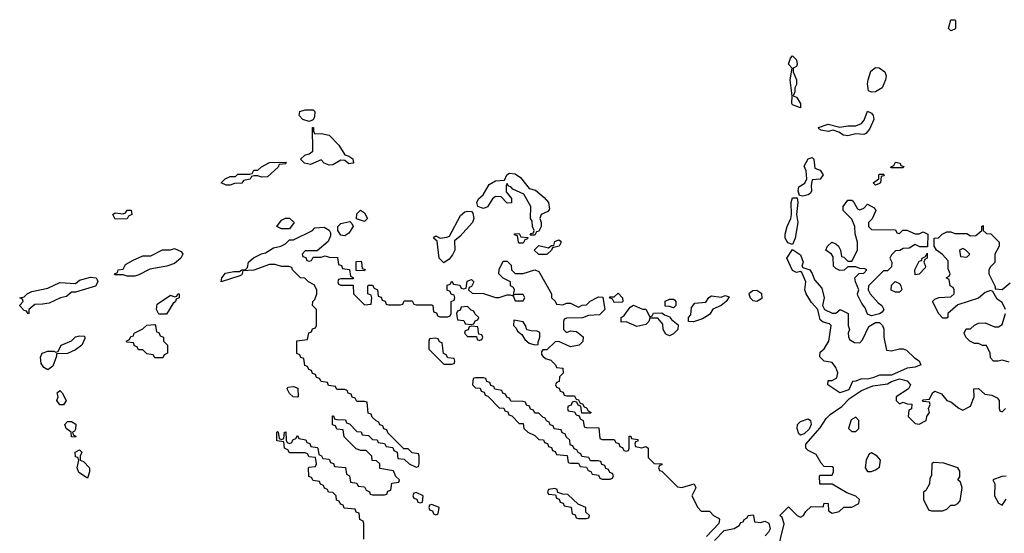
# Model space of a CAD drawing. Header units: inches. Extents: x 2701323 to 2964515, y 494916 to 722124.
# Tile 28 of 256: x 2752188 to 2757160, y 621820 to 624414. Entities that reach past the tile are written whole.
import ezdxf

# ---------------------------------------------------------------- set-up
doc = ezdxf.new("R2010")
doc.units = ezdxf.units.IN
doc.header["$MEASUREMENT"] = 0
doc.layers.add('C7652', color=7, linetype='Continuous')

msp = doc.modelspace()

# ---------------------------------------------------------------- linework, layer by layer
at = {"layer": 'C7652', "color": 2}
for points, elevation in [([(2756890, 624358), (2756878, 624370), (2756890, 624414), (2756910, 624414), (2756914, 624410), (2756914, 624370), (2756910, 624366)], 2), ([(2756130, 623969.2), (2756090, 623984), (2756087, 623990), (2756088.9, 624028.9), (2756079, 624110), (2756088, 624170), (2756069.6, 624190), (2756080.4, 624219.6), (2756090, 624232), (2756110, 624212), (2756113.4, 624190), (2756110, 624178), (2756094, 624170), (2756094, 624150), (2756110.6, 624110), (2756110, 624086), (2756102, 624070), (2756102, 624050), (2756094, 624030), (2756110, 624022), (2756130.6, 623990.6)], 2), ([(2756488.7, 624048.7), (2756474.6, 624054.6), (2756469.2, 624090), (2756472, 624110), (2756486, 624154), (2756510, 624172), (2756528.4, 624171.6), (2756556, 624150), (2756562.8, 624130), (2756560.7, 624110), (2756544, 624070), (2756510, 624049.3)], 2), ([(2753650, 623899), (2753618, 623910), (2753599, 623930), (2753602, 623950), (2753630, 623959.1), (2753670, 623958.8), (2753678.8, 623950), (2753677.3, 623922.7), (2753670, 623908)], 2), ([(2756450, 623834), (2756410, 623838), (2756370, 623826.6), (2756348, 623830), (2756325.2, 623845.2), (2756295.3, 623855.3), (2756270, 623849.3), (2756235.3, 623855.3), (2756223.1, 623863.1), (2756222, 623870), (2756270, 623886.8), (2756330, 623870.8), (2756370, 623878), (2756410, 623877.3), (2756439, 623890), (2756452.7, 623907.3), (2756470, 623952), (2756490, 623942), (2756498, 623930), (2756501, 623910), (2756479.3, 623860.7), (2756461, 623839)], 2), ([(2753678, 623838), (2753710, 623838.8), (2753751, 623830), (2753799.9, 623779.9), (2753830, 623731), (2753850, 623724.7), (2753870.7, 623710.7), (2753874, 623690), (2753870, 623689.2), (2753850, 623686), (2753830, 623702), (2753810, 623704), (2753770, 623681.2), (2753750, 623679), (2753726, 623690), (2753710, 623706), (2753656.9, 623683.1), (2753626, 623690), (2753606, 623710), (2753628, 623730), (2753650, 623736), (2753668.7, 623750), (2753666, 623870), (2753672, 623870), (2753672, 623850)], 2), ([(2753410, 623618), (2753390, 623626), (2753370, 623626), (2753358, 623622), (2753351.6, 623608.4), (2753318, 623602), (2753310, 623588), (2753272.7, 623587.3), (2753250, 623578), (2753230, 623578), (2753206, 623590), (2753226, 623610), (2753250, 623622), (2753278, 623622), (2753290, 623634), (2753350, 623634), (2753362, 623638), (2753370, 623654), (2753390, 623654), (2753408.4, 623671.6), (2753450, 623692), (2753530, 623694), (2753534, 623690), (2753530, 623686), (2753498, 623682), (2753494, 623670), (2753439.6, 623620.4)], 2), ([(2756143.1, 623523.1), (2756126, 623526), (2756119, 623550), (2756122, 623570), (2756152.3, 623587.7), (2756162.7, 623610), (2756159, 623650), (2756150, 623674), (2756170, 623712), (2756190, 623718), (2756198, 623710), (2756203.6, 623663.6), (2756230, 623654), (2756244.7, 623630), (2756230, 623608.7), (2756190, 623606), (2756184, 623576), (2756186.8, 623550), (2756182, 623538), (2756170, 623529)], 2), ([(2756590, 623666), (2756586, 623670), (2756602, 623678), (2756610, 623694), (2756634, 623690), (2756638, 623678), (2756652.7, 623672.7), (2756650, 623666)], 2), ([(2754766, 623326), (2754770, 623334), (2754782, 623338), (2754786, 623350), (2754778, 623370), (2754776.4, 623396.4), (2754768, 623410), (2754768.7, 623470), (2754733.6, 623533.6), (2754678, 623558), (2754670, 623568), (2754654.6, 623574.6), (2754650, 623586), (2754644.7, 623575.3), (2754644.7, 623544.7), (2754671.6, 623511.6), (2754670.9, 623489.1), (2754650, 623488), (2754619, 623519), (2754590, 623521.2), (2754576, 623510), (2754550, 623469), (2754530, 623461.2), (2754502, 623470), (2754497.2, 623490), (2754504, 623510), (2754528.7, 623530), (2754558.6, 623581.4), (2754590, 623600.7), (2754636.4, 623603.6), (2754648, 623630), (2754661.5, 623638.5), (2754690, 623636.3), (2754717.6, 623617.6), (2754761.1, 623561.1), (2754792.5, 623552.5), (2754836.7, 623516.7), (2754858.8, 623490), (2754863.6, 623456.4), (2754855.3, 623444.7), (2754822, 623430), (2754814, 623410), (2754822, 623390), (2754822, 623370), (2754810, 623346), (2754798, 623342), (2754790, 623326)], 2), ([(2756510, 623578), (2756498, 623590), (2756526, 623610), (2756526, 623630), (2756530, 623634), (2756550, 623634), (2756554, 623630), (2756550, 623626), (2756538, 623622), (2756534, 623590), (2756530, 623586)], 2), ([(2756090, 623278), (2756067.2, 623287.2), (2756053.2, 623310), (2756052.7, 623330), (2756062.7, 623370), (2756081.2, 623410), (2756085.2, 623430), (2756084, 623490), (2756090, 623514), (2756114, 623514), (2756118, 623490), (2756111, 623430), (2756117.3, 623390), (2756104, 623310)], 2), ([(2756430, 623454), (2756450, 623462), (2756470, 623482), (2756503.6, 623463.6), (2756512, 623450), (2756492, 623408), (2756474, 623390), (2756474, 623370), (2756490, 623354), (2756610, 623352), (2756618, 623338), (2756630, 623334), (2756648.4, 623351.6), (2756668.4, 623351.6), (2756710, 623332), (2756730, 623332), (2756750, 623342), (2756774, 623330), (2756772.7, 623267.3), (2756732.7, 623267.3), (2756710, 623278), (2756679.6, 623260.4), (2756650, 623258), (2756631.6, 623248.4), (2756610, 623246), (2756590, 623226), (2756582, 623210), (2756592, 623190), (2756590, 623166), (2756570, 623146), (2756550, 623146), (2756474, 623070), (2756472, 623050), (2756482, 623030), (2756523.5, 622983.5), (2756542, 622970), (2756552, 622950), (2756543.6, 622936.4), (2756530, 622928), (2756490, 622918), (2756470, 622926), (2756458, 622958), (2756440.2, 622980.2), (2756420.4, 623020.4), (2756418, 623030), (2756426, 623050), (2756408, 623090), (2756406, 623110), (2756427.3, 623132.7), (2756450, 623134), (2756466, 623150), (2756456.4, 623156.4), (2756430, 623158), (2756410, 623166), (2756370, 623166), (2756351.6, 623148.4), (2756330, 623148), (2756310, 623158), (2756298, 623170), (2756296.4, 623216.4), (2756288, 623230), (2756258, 623250), (2756268, 623270), (2756289.1, 623290.9), (2756310, 623282), (2756322, 623270), (2756332, 623250), (2756338, 623218), (2756350, 623214), (2756370, 623194), (2756390, 623194), (2756418, 623250), (2756418, 623290), (2756407.3, 623332.7), (2756406, 623370), (2756390, 623406), (2756346, 623450), (2756346, 623470), (2756370, 623502), (2756390, 623502), (2756396.9, 623496.9), (2756418, 623458)], 2), ([(2752670, 623406), (2752658, 623430), (2752670, 623438), (2752710, 623434), (2752722, 623438), (2752730, 623452), (2752751.6, 623451.6), (2752754, 623430), (2752738, 623422), (2752730, 623408)], 2), ([(2753930, 623395.3), (2753888.4, 623408.4), (2753890, 623434), (2753908.4, 623451.6), (2753930, 623438), (2753944.7, 623410)], 2), ([(2754330, 623186), (2754306, 623210), (2754295.3, 623295.3), (2754278, 623310), (2754282, 623318), (2754290, 623322), (2754311, 623311), (2754345.2, 623314.8), (2754358.6, 623321.4), (2754414.5, 623425.5), (2754436, 623444), (2754450, 623447.3), (2754470, 623444.7), (2754476.8, 623436.8), (2754482, 623410), (2754474, 623390), (2754410, 623319), (2754383.5, 623296.5), (2754386, 623250), (2754374, 623226), (2754356, 623204)], 2), ([(2753510, 623358), (2753486, 623370), (2753510, 623402), (2753530, 623411.3), (2753551.1, 623411.1), (2753574, 623390), (2753550, 623358)], 2), ([(2753830, 623322), (2753810, 623326), (2753795.3, 623350), (2753795.3, 623370), (2753810, 623384.7), (2753855.3, 623395.3), (2753865.4, 623385.4), (2753871.3, 623370), (2753850, 623335.3)], 2), ([(2754710, 623286), (2754706, 623290), (2754702, 623322), (2754687.3, 623327.3), (2754687.3, 623332.7), (2754710, 623334), (2754718, 623318), (2754754, 623314), (2754752.7, 623307.3), (2754738, 623302), (2754730, 623286)], 2), ([(2754810, 623228), (2754786, 623250), (2754810, 623274), (2754858, 623262), (2754874, 623274), (2754886, 623274), (2754890, 623294), (2754910, 623302), (2754916.9, 623296.9), (2754922, 623290), (2754912, 623270), (2754878, 623262), (2754874, 623250), (2754850, 623228)], 2), ([(2752730, 623118), (2752710, 623126), (2752670, 623126), (2752666, 623130), (2752682, 623138), (2752686, 623150), (2752710, 623154), (2752723.1, 623176.9), (2752760.4, 623199.6), (2752810, 623222), (2752850, 623222), (2752908.4, 623251.6), (2752950, 623252), (2752970, 623258), (2753003.6, 623243.6), (2753012, 623230), (2753002, 623210), (2752970, 623182), (2752931.1, 623168.9), (2752845.4, 623154.6), (2752790, 623126), (2752770, 623118)], 2), ([(2756290, 622931.3), (2756310, 622932), (2756330.9, 622950.9), (2756372, 622930), (2756372, 622870), (2756378, 622850), (2756372, 622830), (2756372.7, 622812.7), (2756378, 622798), (2756403.6, 622783.6), (2756430, 622782), (2756443.1, 622796.9), (2756475.3, 622864.7), (2756510, 622884.7), (2756530, 622884.7), (2756544.7, 622870), (2756550.9, 622850.9), (2756551.3, 622810), (2756564.7, 622744.7), (2756590, 622742), (2756630, 622751.3), (2756650, 622751.3), (2756665.4, 622745.4), (2756706.8, 622706.8), (2756730.7, 622690.7), (2756738, 622670), (2756710, 622659), (2756670, 622654), (2756590, 622619), (2756530, 622619), (2756495.3, 622604.7), (2756470, 622599), (2756439.6, 622600.4), (2756410, 622588), (2756392.7, 622587.3), (2756374.8, 622545.2), (2756330, 622529.2), (2756269.2, 622569.2), (2756270, 622592), (2756290, 622592), (2756314, 622606), (2756319, 622630), (2756310, 622658), (2756290, 622682), (2756250, 622688.7), (2756229, 622711), (2756230, 622734), (2756250, 622752), (2756274, 622790), (2756286, 622870), (2756278, 622878), (2756246, 622886), (2756230, 622898), (2756218, 622950), (2756186, 622986), (2756159, 623030), (2756153.2, 623050), (2756158, 623090), (2756137.2, 623137.2), (2756130, 623142), (2756110, 623138), (2756090, 623148), (2756062, 623210), (2756090, 623254), (2756130, 623226), (2756144.9, 623190), (2756138, 623170), (2756142.8, 623162.8), (2756178, 623150), (2756190, 623132), (2756200.7, 623100.7), (2756238.4, 623058.4), (2756251, 623010), (2756242, 622970), (2756252, 622950)], 2), ([(2756950, 623258), (2756934, 623250), (2756938, 623218), (2756970, 623214), (2756986, 623230), (2756966, 623250)], 2), ([(2753930, 623146), (2753887.3, 623147.3), (2753887.3, 623192.7), (2753910, 623194), (2753914, 623190), (2753918, 623158), (2753932.7, 623152.7)], 2), ([(2756710, 623126), (2756708, 623150), (2756730, 623194), (2756742, 623198), (2756746, 623210), (2756762, 623218), (2756770, 623234), (2756771.1, 623208.9), (2756758, 623202), (2756754, 623190), (2756762, 623170), (2756759.6, 623160.4), (2756730, 623128)], 2), ([(2752230, 622928), (2752222, 622942), (2752210, 622946), (2752188.4, 622968.4), (2752188.4, 622971.6), (2752206, 622990), (2752202, 623002), (2752188, 623010), (2752210, 623014), (2752226, 623030), (2752250, 623042), (2752330, 623058), (2752390, 623086), (2752470, 623082), (2752490, 623098), (2752545.6, 623114.4), (2752574, 623110), (2752579.6, 623099.6), (2752582, 623090), (2752570, 623068), (2752470, 623038), (2752450, 623038), (2752424.7, 623015.3), (2752394, 623010), (2752336.9, 622983.1), (2752303.6, 622976.4), (2752264.7, 622975.3), (2752234, 622950), (2752234, 622930)], 2), ([(2756610, 623038), (2756588.4, 623048.4), (2756590, 623074), (2756608.7, 623091.3), (2756630, 623082), (2756638, 623070), (2756642, 623050), (2756630, 623038)], 2), ([(2755910, 623046.3), (2755890, 623044.4), (2755870.4, 623030), (2755876.4, 623010), (2755890, 622996.4), (2755910, 622993), (2755930, 623004), (2755937.2, 623010), (2755935.1, 623030)], 6), ([(2752890, 622926), (2752878, 622950), (2752882, 622978), (2752950, 623022), (2752970, 623014), (2752982, 623018), (2752986, 623030), (2752994, 623030), (2752994, 623010), (2752978, 623002), (2752974, 622990), (2752960.7, 622979.3), (2752930, 622926)], 2), ([(2755190, 622986), (2755182, 623002), (2755166, 623010), (2755170, 623014), (2755190, 623014), (2755210, 623032), (2755232, 623010), (2755234, 622990), (2755230, 622988)], 2), ([(2755490, 622958), (2755470, 622966), (2755447.3, 622967.3), (2755448, 622992), (2755470, 623002), (2755490, 623002), (2755496.9, 622996.9), (2755502, 622990), (2755502, 622970)], 2), ([(2755590, 622888), (2755566, 622890), (2755566, 622910), (2755576.4, 622923.6), (2755580.4, 622959.6), (2755598, 622982), (2755652.3, 622987.7), (2755668.7, 623011.3), (2755681.5, 623018.5), (2755730, 623013.4), (2755750, 623021), (2755770, 623014), (2755754.8, 622990), (2755730.3, 622969.7), (2755687.9, 622952.1), (2755673, 622927), (2755661.6, 622918.4), (2755636.3, 622903.7)], 2), ([(2754450, 622966), (2754418, 622962), (2754412.7, 622947.3), (2754398, 622942), (2754394, 622930), (2754398, 622898), (2754430, 622894), (2754438, 622878), (2754470, 622874), (2754482, 622878), (2754487.3, 622892.7), (2754502, 622898), (2754506, 622910), (2754487.3, 622927.3), (2754482, 622942), (2754467.3, 622947.3)], 2), ([(2755370, 622914), (2755382, 622918), (2755388.4, 622931.6), (2755430, 622934), (2755443.6, 622923.6), (2755470, 622914), (2755479.6, 622899.6), (2755512.7, 622872.7), (2755512, 622850), (2755490, 622828), (2755470, 622818), (2755450, 622826), (2755438, 622850), (2755436.4, 622876.4), (2755410, 622906), (2755370, 622906), (2755364.7, 622890), (2755350, 622875.3), (2755304, 622864), (2755250, 622888), (2755226, 622886), (2755226, 622910), (2755240.4, 622919.6), (2755270, 622962), (2755288, 622972), (2755332.7, 622952.7), (2755350, 622952)], 2), ([(2754683.6, 622896.4), (2754682, 622870), (2754695.3, 622855.3), (2754701, 622841), (2754723.6, 622823.6), (2754739.6, 622799.6), (2754761, 622781), (2754790, 622772), (2754806, 622774), (2754806, 622786), (2754815.3, 622810), (2754814, 622834), (2754800.4, 622840.4), (2754770, 622842), (2754748.4, 622848.4), (2754742, 622870), (2754730, 622888)], 2), ([(2752870, 622706), (2752862, 622722), (2752830, 622726), (2752810, 622746), (2752787.3, 622747.3), (2752782, 622762), (2752767.3, 622767.3), (2752762, 622782), (2752730, 622786), (2752726, 622790), (2752742, 622798), (2752750, 622814), (2752762, 622818), (2752766, 622830), (2752810, 622852), (2752830, 622872), (2752870, 622874), (2752874, 622870), (2752878, 622838), (2752890, 622834), (2752898, 622818), (2752914, 622810), (2752914, 622790), (2752934, 622770), (2752934, 622730), (2752918, 622722), (2752910, 622706)], 2), ([(2754470, 622866), (2754458, 622862), (2754452.7, 622847.3), (2754438, 622842), (2754434, 622830), (2754450, 622814), (2754494, 622814), (2754498, 622798), (2754510, 622794), (2754522, 622798), (2754526, 622810), (2754522, 622822), (2754506, 622826), (2754502, 622862)], 2), ([(2752330, 622646), (2752310, 622658), (2752297.2, 622677.2), (2752293.2, 622710), (2752302, 622730), (2752330, 622740.7), (2752359.8, 622739.8), (2752370, 622734), (2752382, 622738), (2752398, 622770), (2752450, 622792), (2752470, 622812), (2752490, 622818), (2752515.3, 622815.3), (2752516.9, 622803.1), (2752502, 622770), (2752470, 622746), (2752430, 622728), (2752374, 622726), (2752374, 622714), (2752355.3, 622664.7)], 2), ([(2754290, 622806), (2754258, 622802), (2754254, 622790), (2754254, 622750), (2754330, 622674), (2754370, 622674), (2754382, 622678), (2754386, 622690), (2754382, 622702), (2754350, 622706), (2754342, 622722), (2754327.3, 622727.3), (2754322, 622782), (2754307.3, 622787.3), (2754302, 622802)], 2), ([(2754530, 622606), (2754490, 622606), (2754478, 622602), (2754474, 622570), (2754490, 622554), (2754512.7, 622552.7), (2754518, 622538), (2754532.7, 622532.7), (2754538, 622518), (2754552.7, 622512.7), (2754610, 622454), (2754632.7, 622452.7), (2754638, 622438), (2754652.7, 622432.7), (2754658, 622418), (2754672.7, 622412.7), (2754710, 622374), (2754730, 622374), (2754734, 622350), (2754754, 622330), (2754790, 622314), (2754810, 622294), (2754832.7, 622292.7), (2754838, 622278), (2754852.7, 622272.7), (2754858, 622258), (2754872.7, 622252.7), (2754878, 622238), (2754892.7, 622232.7), (2754898, 622218), (2754952.7, 622212.7), (2754958, 622178), (2754970, 622174), (2755010, 622174), (2755018, 622158), (2755050, 622154), (2755058, 622138), (2755072.7, 622132.7), (2755078, 622118), (2755110, 622114), (2755118, 622098), (2755130, 622094), (2755170, 622094), (2755182, 622098), (2755186, 622110), (2755182, 622122), (2755167.3, 622127.3), (2755162, 622142), (2755147.3, 622147.3), (2755142, 622162), (2755127.3, 622167.3), (2755122, 622182), (2755110, 622186), (2755070, 622186), (2755062, 622202), (2755027.3, 622207.3), (2755022, 622222), (2755007.3, 622227.3), (2755002, 622242), (2754987.3, 622247.3), (2754982, 622262), (2754967.3, 622267.3), (2754966, 622290), (2754947.3, 622307.3), (2754942, 622322), (2754927.3, 622327.3), (2754922, 622342), (2754887.3, 622347.3), (2754882, 622362), (2754867.3, 622367.3), (2754862, 622382), (2754848, 622388), (2754842, 622402), (2754830, 622406), (2754810, 622426), (2754790, 622426), (2754782, 622442), (2754767.3, 622447.3), (2754762, 622462), (2754747.3, 622467.3), (2754742, 622482), (2754730, 622486), (2754667.3, 622487.3), (2754662, 622502), (2754647.3, 622507.3), (2754642, 622522), (2754627.3, 622527.3), (2754622, 622542), (2754587.3, 622547.3), (2754582, 622562), (2754567.3, 622567.3), (2754562, 622582), (2754547.3, 622587.3), (2754542, 622602)], 2), ([(2753590, 622508), (2753568.4, 622508.4), (2753550, 622526), (2753538, 622550), (2753542, 622558), (2753570, 622562), (2753592.7, 622552.7), (2753594, 622510)], 2), ([(2752390, 622468), (2752375.3, 622490), (2752382, 622510), (2752378, 622530), (2752390, 622542), (2752402, 622530), (2752422, 622490), (2752410, 622468)], 2), ([(2756130, 622315.3), (2756122.7, 622322.7), (2756114, 622350), (2756115.3, 622370), (2756130, 622384.7), (2756170, 622398), (2756182, 622390), (2756184.7, 622370), (2756174.4, 622345.6), (2756150, 622322)], 2), ([(2756410, 622406), (2756386.4, 622393.6), (2756374, 622350), (2756390, 622334), (2756410, 622334), (2756426, 622350), (2756426, 622390)], 2), ([(2752470, 622306), (2752450, 622308), (2752448, 622330), (2752422, 622350), (2752415.3, 622370), (2752430, 622384.7), (2752450, 622384.7), (2752470.9, 622370.9), (2752470, 622346), (2752464.7, 622335.3), (2752454, 622330), (2752458, 622318), (2752472, 622310)], 2), ([(2752530, 622098), (2752487, 622127), (2752479, 622150), (2752486, 622190), (2752482, 622202), (2752470, 622206), (2752468.7, 622230), (2752490, 622242), (2752502, 622230), (2752494, 622210), (2752494, 622190), (2752510, 622182), (2752541, 622150), (2752541, 622130)], 2), ([(2756490, 622226), (2756478, 622222), (2756462, 622190), (2756458, 622150), (2756470, 622132), (2756490, 622132), (2756510, 622141), (2756530, 622154), (2756534, 622190), (2756518, 622210)], 2), ([(2756802, 622178), (2756794, 622170), (2756792.7, 622112.7), (2756783.6, 622096.4), (2756782, 622070), (2756763.6, 622036.4), (2756752, 622028), (2756752, 621990), (2756778, 621938), (2756792.7, 621932.7), (2756847.3, 621932.7), (2756870, 621942), (2756890, 621962), (2756910, 621962), (2756926, 621970), (2756936.4, 621983.6), (2756948, 622050), (2756939, 622079), (2756926, 622090), (2756935.3, 622104.7), (2756934.6, 622134.6), (2756926, 622150), (2756854.6, 622174.6)], 2), ([(2754190, 622026), (2754178, 622022), (2754174, 622010), (2754178, 621998), (2754192.7, 621992.7), (2754198, 621978), (2754210, 621974), (2754222, 621978), (2754226, 622010)], 2), ([(2754890, 622046), (2754858, 622042), (2754854, 622030), (2754858, 622018), (2754894, 622014), (2754898, 621998), (2754912.7, 621992.7), (2754918, 621978), (2754932.7, 621972.7), (2754938, 621958), (2754972.7, 621952.7), (2754978, 621918), (2754992.7, 621912.7), (2754998, 621898), (2755010, 621894), (2755050, 621894), (2755062, 621898), (2755066, 621910), (2755047.3, 621927.3), (2755046, 621950), (2755007.3, 621967.3), (2754956.4, 622016.4), (2754930, 622018), (2754906, 622026), (2754902, 622042)], 2), ([(2754270, 621966), (2754258, 621962), (2754254, 621950), (2754258, 621938), (2754272.7, 621932.7), (2754278, 621918), (2754290, 621914), (2754302, 621918), (2754306, 621950)], 2)]:
    msp.add_lwpolyline(points, close=True, dxfattribs=dict(at, elevation=elevation))
at = {"layer": 'C7652', "color": 2, "elevation": 2}
for points in [[(2753926, 621790), (2753926, 621870), (2753922, 621882), (2753906, 621890), (2753902, 621922), (2753887.3, 621927.3), (2753882, 621942), (2753827.3, 621947.3), (2753822, 621962), (2753807.3, 621967.3), (2753802, 621982), (2753787.3, 621987.3), (2753786, 622010), (2753770, 622026), (2753747.3, 622027.3), (2753742, 622042), (2753727.3, 622047.3), (2753722, 622062), (2753707.3, 622067.3), (2753702, 622082), (2753670, 622086), (2753662, 622102), (2753647.3, 622107.3), (2753646, 622150), (2753650, 622154), (2753682, 622158), (2753686, 622170), (2753682, 622202), (2753650, 622206), (2753642, 622222), (2753630, 622226), (2753550, 622226), (2753542, 622242), (2753526, 622250), (2753522, 622282), (2753487.3, 622287.3), (2753486, 622330), (2753490, 622334), (2753494, 622330), (2753498, 622298), (2753510, 622294), (2753522, 622298), (2753526, 622330), (2753532.7, 622332.7), (2753534, 622290), (2753538, 622278), (2753550, 622274), (2753562, 622278), (2753567.3, 622292.7), (2753582, 622298), (2753590, 622314), (2753598, 622298), (2753632.7, 622292.7), (2753638, 622278), (2753652.7, 622272.7), (2753658, 622258), (2753690, 622254), (2753694, 622250), (2753698, 622218), (2753712, 622212), (2753718, 622198), (2753750, 622194), (2753758, 622178), (2753772.7, 622172.7), (2753778, 622158), (2753832.7, 622152.7), (2753838, 622118), (2753854, 622110), (2753858, 622078), (2753890, 622074), (2753898, 622058), (2753930, 622054), (2753938, 622038), (2753954, 622030), (2753958, 622018), (2753970, 622014), (2754030, 622014), (2754042, 622018), (2754047.3, 622032.7), (2754062, 622038), (2754067.3, 622072.7), (2754102, 622078), (2754106, 622090), (2754087.3, 622107.3), (2754075.3, 622135.3), (2754007.3, 622147.3), (2754006, 622170), (2753990, 622186), (2753967.3, 622187.3), (2753966, 622210), (2753938, 622238), (2753910, 622238), (2753887.3, 622247.3), (2753827.3, 622307.3), (2753822, 622342), (2753790, 622346), (2753782, 622362), (2753767.3, 622367.3), (2753767.3, 622412.7), (2753772.7, 622412.7), (2753778, 622398), (2753790, 622394), (2753832.7, 622392.7), (2753838, 622378), (2753852.7, 622372.7), (2753890, 622334), (2753912.7, 622332.7), (2753918, 622318), (2753950, 622314), (2753970, 622294), (2753992.7, 622292.7), (2753998, 622278), (2754030, 622274), (2754038, 622258), (2754072.7, 622252.7), (2754078, 622238), (2754094, 622230), (2754098, 622198), (2754130, 622194), (2754154, 622170), (2754190, 622154), (2754202, 622158), (2754206, 622170), (2754206, 622210), (2754202, 622222), (2754170, 622226), (2754150, 622246), (2754127.3, 622247.3), (2754047.3, 622327.3), (2754042, 622342), (2754027.3, 622347.3), (2754022, 622362), (2754007.3, 622367.3), (2754002, 622382), (2753987.3, 622387.3), (2753967.3, 622407.3), (2753962, 622422), (2753947.3, 622427.3), (2753942, 622482), (2753930, 622486), (2753890, 622486), (2753882, 622502), (2753867.3, 622507.3), (2753862, 622522), (2753847.3, 622527.3), (2753842, 622542), (2753830, 622546), (2753790, 622546), (2753782, 622562), (2753747.3, 622567.3), (2753742, 622582), (2753710, 622586), (2753702, 622602), (2753687.3, 622607.3), (2753682, 622622), (2753667.3, 622627.3), (2753662, 622642), (2753647.3, 622647.3), (2753642, 622662), (2753627.3, 622667.3), (2753622, 622702), (2753607.3, 622707.3), (2753602, 622722), (2753587.3, 622727.3), (2753587.3, 622792.7), (2753642, 622798), (2753647.3, 622832.7), (2753662, 622838), (2753667.3, 622852.7), (2753682, 622858), (2753686, 622870), (2753686, 622950), (2753666, 622970), (2753668, 622990), (2753679, 623001), (2753688.7, 623030), (2753688.7, 623050), (2753675.3, 623075.3), (2753646, 623090), (2753628, 623108), (2753606, 623110), (2753566, 623150), (2753562, 623162), (2753547.3, 623167.3), (2753510, 623168), (2753478, 623178), (2753450, 623177.2), (2753370, 623149), (2753314, 623146), (2753310, 623126), (2753299.6, 623120.4), (2753206, 623090), (2753208, 623110), (2753226.8, 623133.2), (2753270, 623142), (2753298, 623142), (2753310, 623151.3), (2753328, 623152), (2753338, 623162), (2753344, 623190), (2753369.3, 623210.7), (2753409.3, 623230.7), (2753430, 623236), (2753470, 623261), (2753506, 623270), (2753530, 623282), (2753550, 623302), (2753570, 623302), (2753666, 623350), (2753678, 623362), (2753725.4, 623365.4), (2753751.3, 623351.3), (2753756.9, 623336.9), (2753756.9, 623323.1), (2753746, 623294), (2753690, 623246), (2753630, 623246), (2753614, 623230), (2753618, 623218), (2753632.7, 623212.7), (2753638, 623198), (2753650, 623194), (2753662, 623198), (2753670, 623214), (2753710, 623214), (2753730, 623222), (2753750, 623214), (2753792.7, 623212.7), (2753798, 623178), (2753812.7, 623172.7), (2753818, 623158), (2753852.7, 623152.7), (2753858, 623118), (2753874, 623110), (2753870, 623106), (2753810, 623106), (2753798, 623102), (2753794, 623090), (2753798, 623078), (2753810, 623074), (2753872.7, 623072.7), (2753874, 623030), (2753930, 622974), (2753962, 622978), (2753966, 623010), (2753962, 623022), (2753946, 623030), (2753946, 623070), (2753950, 623074), (2753970, 623074), (2753978, 623058), (2753994, 623050), (2753998, 623018), (2754012.7, 623012.7), (2754018, 622998), (2754032.7, 622992.7), (2754038, 622978), (2754050, 622974), (2754110, 622974), (2754122, 622978), (2754130, 622994), (2754170, 622994), (2754178, 622978), (2754190, 622974), (2754270, 622974), (2754274, 622970), (2754278, 622938), (2754292.7, 622932.7), (2754298, 622918), (2754310, 622914), (2754350, 622914), (2754362, 622918), (2754366, 622930), (2754366, 622990), (2754382, 622998), (2754386, 623010), (2754382, 623022), (2754367.3, 623027.3), (2754362, 623042), (2754347.3, 623047.3), (2754347.3, 623072.7), (2754362, 623078), (2754370, 623094), (2754378, 623078), (2754410, 623074), (2754418, 623058), (2754430, 623054), (2754442, 623058), (2754447.3, 623092.7), (2754470, 623102), (2754482, 623090), (2754470, 623066), (2754458, 623062), (2754454, 623050), (2754472.7, 623032.7), (2754530, 623031.3), (2754590, 623011.3), (2754610, 623011.3), (2754650, 623024.7), (2754663.6, 623023.6), (2754679.6, 623019.6), (2754690, 622994), (2754730, 622994), (2754738, 623010), (2754730, 623026), (2754690, 623026), (2754682, 623022), (2754686, 623050), (2754682, 623062), (2754666, 623070), (2754666, 623090), (2754630, 623108), (2754608, 623130), (2754608.4, 623151.6), (2754630, 623194), (2754650, 623194), (2754670, 623174), (2754672, 623150), (2754690, 623132), (2754730, 623131.3), (2754790, 623151.3), (2754810, 623142), (2754874, 623030), (2754874, 623010), (2754892.7, 622992.7), (2754898, 622978), (2754930, 622974), (2754950, 622982), (2754970, 622982), (2755010, 622962), (2755028.4, 622971.6), (2755050, 622974), (2755068.4, 622991.6), (2755110, 623014), (2755132.7, 623012.7), (2755142, 622950), (2755116, 622924), (2755059.6, 622920.4), (2755030, 622908), (2754950, 622906), (2754938, 622902), (2754934, 622890), (2754934, 622850), (2754950, 622834), (2754970, 622842), (2754999.6, 622839.6), (2755032.7, 622812.7), (2755031.6, 622788.4), (2755014, 622770), (2754970, 622762), (2754910, 622788), (2754892.7, 622787.3), (2754850, 622746), (2754830, 622746), (2754823.6, 622736.4), (2754823.6, 622723.6), (2754830, 622714), (2754843.6, 622703.6), (2754870, 622694), (2754894, 622670), (2754898, 622658), (2754930, 622654), (2754931.6, 622628.4), (2754914, 622610), (2754912.7, 622587.3), (2754898, 622582), (2754894, 622570), (2754898, 622558), (2754912.7, 622552.7), (2754918, 622538), (2754932.7, 622532.7), (2754938, 622518), (2754950, 622514), (2754990, 622514), (2754998, 622498), (2755010, 622494), (2755018, 622478), (2755030, 622474), (2755038, 622458), (2755050, 622454), (2755058, 622438), (2755074, 622430), (2755070, 622426), (2755026, 622426), (2755022, 622462), (2755007.3, 622467.3), (2755002, 622482), (2754990, 622486), (2754978, 622482), (2754972.7, 622467.3), (2754958, 622462), (2754954, 622450), (2754958, 622438), (2754990, 622434), (2754998, 622418), (2755014, 622414), (2755018, 622398), (2755034, 622390), (2755038, 622358), (2755050, 622354), (2755112.7, 622352.7), (2755118, 622298), (2755130, 622294), (2755190, 622294), (2755198, 622278), (2755212.7, 622272.7), (2755218, 622258), (2755232.7, 622252.7), (2755238, 622238), (2755250, 622234), (2755262, 622238), (2755266, 622250), (2755266, 622310), (2755274, 622310), (2755278, 622298), (2755310, 622294), (2755310, 622286), (2755298, 622282), (2755294, 622270), (2755298, 622258), (2755330, 622252), (2755350, 622258), (2755362, 622250), (2755362, 622202), (2755392.7, 622172.7), (2755431.1, 622171.1), (2755430, 622166), (2755418, 622162), (2755414, 622150), (2755418, 622138), (2755430, 622134), (2755510, 622054), (2755532, 622052), (2755594, 622070), (2755602, 622050), (2755582, 622010), (2755612, 621950), (2755630, 621932), (2755671, 621931), (2755692, 621910), (2755716.3, 621896.3), (2755721, 621890), (2755718, 621870), (2755656.8, 621803.2)], [(2757166, 622950), (2757150, 622986), (2757123.1, 623003.1), (2757102, 623042), (2757090, 623046), (2757063.6, 623036.4), (2757030, 623008), (2756926, 622974), (2756874, 622930), (2756874, 622910), (2756870, 622906), (2756850, 622906), (2756830, 622928), (2756798, 622990), (2756810, 623002), (2756830, 623011.3), (2756890, 623014), (2756906, 623030), (2756906, 623050), (2756902, 623062), (2756886, 623070), (2756882, 623102), (2756866, 623110), (2756882, 623118), (2756886, 623130), (2756876.4, 623156.4), (2756876.4, 623196.4), (2756848.4, 623228.4), (2756818, 623250), (2756806, 623270), (2756806, 623310), (2756827.3, 623312.7), (2756846, 623330), (2756870, 623342), (2756890, 623342), (2756910, 623334), (2756970, 623334), (2756990, 623322), (2757016.4, 623323.6), (2757046, 623350), (2757046, 623370), (2757054, 623374), (2757054, 623350), (2757070, 623334), (2757092.7, 623332.7), (2757134, 623290), (2757134, 623270), (2757112, 623230), (2757111.6, 623188.4), (2757090, 623166), (2757082, 623150), (2757082, 623130), (2757114, 623066), (2757114, 623054), (2757150, 623052), (2757190, 623084.7)], [(2757184.7, 622684.7), (2757150, 622694), (2757128.9, 622688.9), (2757106, 622690), (2757090, 622706), (2757088.7, 622730), (2757070, 622768), (2757050, 622768), (2757030, 622778), (2757010, 622778), (2756986, 622790), (2756966, 622810), (2756958, 622830), (2756967.3, 622852.7), (2756990, 622852), (2757009.1, 622870.9), (2757030, 622882), (2757063.6, 622883.6), (2757110, 622862), (2757130, 622862), (2757150, 622874), (2757166, 622930)], [(2756015.3, 621730), (2756048.4, 621868.4), (2756039, 621899), (2756026, 621910), (2756070, 621954), (2756114, 621910), (2756130, 621902), (2756146, 621910), (2756158, 621930), (2756184, 621956), (2756246, 621954), (2756250, 621972), (2756271.1, 621971.1), (2756272.7, 621932.7), (2756290, 621922), (2756326, 621930), (2756350, 621952), (2756390, 621952), (2756426, 621970), (2756428, 621990), (2756410, 622008), (2756364.7, 622024.7), (2756290, 622068), (2756228.9, 622068.9), (2756226, 622110), (2756230, 622114), (2756290, 622114), (2756298, 622130), (2756298, 622150), (2756290, 622155.3), (2756250, 622158), (2756234.6, 622174.6), (2756210, 622218), (2756170, 622238), (2756158, 622250), (2756158, 622270), (2756230, 622352), (2756260.1, 622399.9), (2756280.5, 622419.5), (2756339.1, 622460.9), (2756378.6, 622501.4), (2756439.3, 622540.7), (2756495.9, 622564.1), (2756570, 622574.8), (2756590, 622586.8), (2756630, 622600.7), (2756670, 622590.8), (2756686, 622570), (2756676, 622550), (2756614, 622510), (2756614, 622490), (2756630, 622474), (2756650, 622482), (2756670, 622474), (2756692.7, 622472.7), (2756691.6, 622448.4), (2756678, 622442), (2756674, 622410), (2756710, 622374), (2756730, 622372), (2756766, 622390), (2756768, 622410), (2756782, 622430), (2756778, 622450), (2756786, 622470), (2756782, 622482), (2756750, 622486), (2756746, 622490), (2756750, 622494), (2756782, 622498), (2756798, 622530), (2756810, 622538), (2756843.6, 622523.6), (2756870, 622491.3), (2756890, 622484.7), (2756930, 622452), (2756950, 622442), (2756990, 622462), (2757008, 622510), (2757006, 622550), (2757030, 622551.3), (2757062, 622522), (2757096.9, 622516.9), (2757123.6, 622503.6), (2757134, 622490), (2757134, 622450), (2757138, 622438), (2757150, 622434), (2757166, 622450)], [(2757170, 622108), (2757147.3, 622107.3), (2757102, 622090), (2757112, 622070), (2757111.3, 622010), (2757130, 621972), (2757150, 621962), (2757170, 621992)], [(2755696.5, 621783.5), (2755745.6, 621834.4), (2755796.4, 621843.6), (2755820.4, 621859.6), (2755830, 621874), (2755842, 621878), (2755846, 621890), (2755862, 621898), (2755866, 621910), (2755890, 621914), (2755894, 621910), (2755898, 621878), (2755930, 621874), (2755950, 621882), (2755971.6, 621871.6), (2755976.9, 621843.1), (2755970, 621826), (2755952.7, 621807.3)]]:
    msp.add_lwpolyline(points, dxfattribs=at)

doc.saveas('drawing.dxf')
